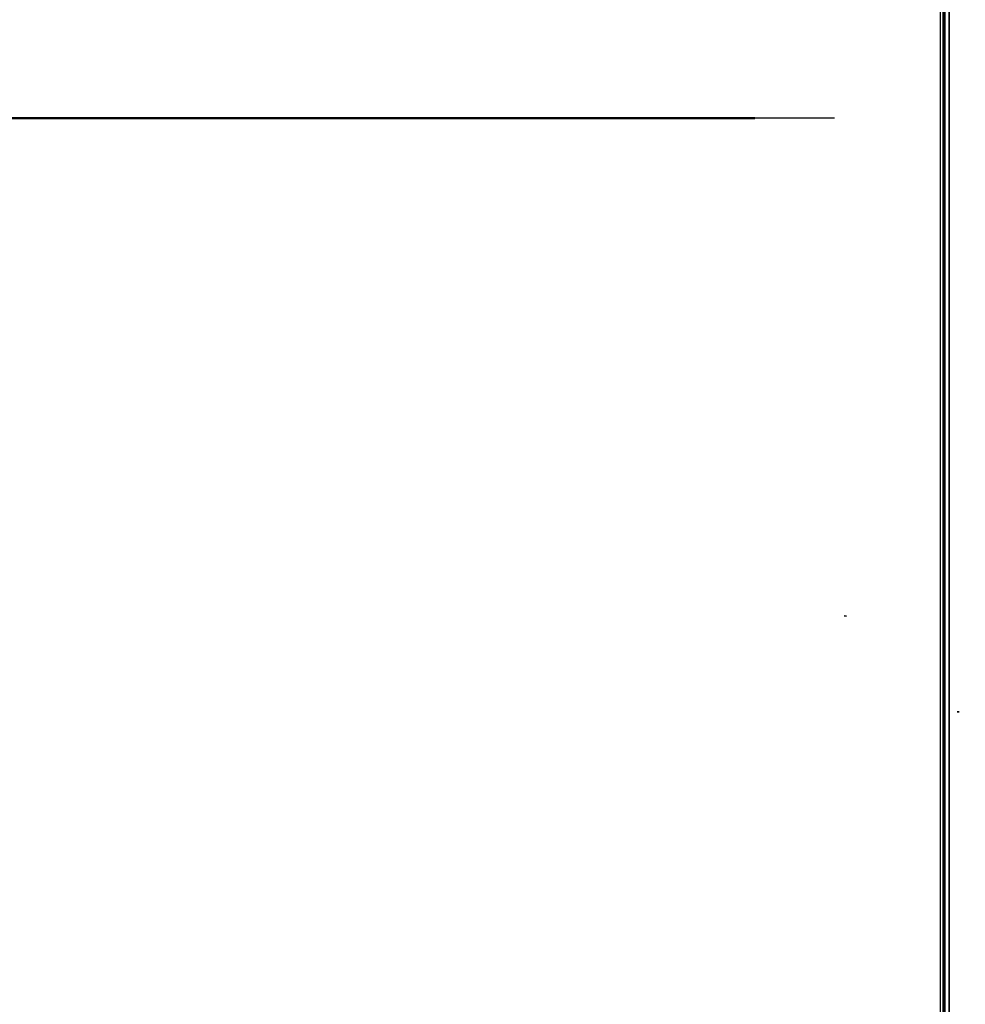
# Model space of a CAD drawing. Header units: millimetres. Extents: x -6858 to 6858, y -375 to 4365.
# Tile 59 of 97: x 1196 to 1303, y 2623 to 2735. Entities that reach past the tile are written whole.
import ezdxf

# ---------------------------------------------------------------- set-up
doc = ezdxf.new("R2010")
doc.units = ezdxf.units.MM
doc.header["$LTSCALE"] = 15
doc.linetypes.add('CHAIN', pattern=[0.3543, 0.2362, -0.0295, 0.0591, -0.0295])
for name, color, linetype, lineweight in [('_Sichtbarkanten', 7, 'Continuous', 25), ('Bemaßung (ISO)', 7, 'Continuous', 25), ('Schnittlinie (ISO)', 7, 'CHAIN', 25), ('Sichtbar schmal (ISO)', 7, 'Continuous', 35)]:
    doc.layers.add(name, color=color, linetype=linetype, lineweight=lineweight)
doc.styles.add('Notiztext (ISO)', font='verdana.ttf')
doc.dimstyles.new('wedi USA', dxfattribs={"dimscale": 15, "dimtxt": 2.5, "dimasz": 4, "dimexe": 2, "dimexo": 0.8, "dimgap": 0.3, "dimtad": 1, "dimdec": 1, "dimrnd": 1e-08, "dimtxsty": 'Notiztext (ISO)', "dimcen": 0.09, "dimclrd": 7, "dimclre": 7, "dimclrt": 256, "dimadec": 0, "dimazin": 2, "dimtfac": 0.6, "dimtmove": 0, "dimatfit": 3, "dimfxl": 1, "dimtolj": 1, "dimlwd": -1, "dimlwe": -1, "dimarcsym": 0})

# ---------------------------------------------------------------- blocks, each defined once
blk = doc.blocks.new('2DTransSchnitt0')
at = {"layer": 'Schnittlinie (ISO)', "linetype": 'Continuous', "lineweight": 50}
blk.add_line((70.2871, 181.5847), (85.2871, 181.5847), dxfattribs=at)
blk = doc.blocks.new('*D112')
at = {"layer": 'Bemaßung (ISO)', "color": 7, "transparency": 16777216}
for p, q in [((1288.35, 2723.77), (847.84, 2723.77)), ((877.84, 2021.77), (877.84, 2663.77)), ((1166.45, 1961.77), (847.84, 1961.77))]:
    blk.add_line(p, q, dxfattribs=at)
for points in [[(867.84, 2663.77), (887.84, 2663.77), (877.84, 2723.77)], [(867.84, 2021.77), (887.84, 2021.77), (877.84, 1961.77)]]:
    blk.add_solid(points, dxfattribs=at)
at = {"layer": 'Defpoints', "color": 0, "transparency": 16777216}
for p in [(877.84, 2723.77), (1300.35, 2723.77), (1178.45, 1961.77)]:
    blk.add_point(p, dxfattribs=at)
at = {"layer": 'Bemaßung (ISO)', "transparency": 16777216, "insert": (824.28, 2220.52), "char_height": 37.5, "attachment_point": 1, "rotation": 90, "style": 'Notiztext (ISO)'}
blk.add_mtext('\\A1;762 [30]"', dxfattribs=at)
blk = doc.blocks.new('*D115')
at = {"layer": 'Bemaßung (ISO)', "color": 7, "transparency": 16777216}
for p, q in [((1293.86, 3273.06), (972.58, 3273.06)), ((1002.58, 2233.27), (1002.58, 3213.06)), ((1290.67, 2173.27), (972.58, 2173.27))]:
    blk.add_line(p, q, dxfattribs=at)
for points in [[(992.58, 3213.06), (1012.58, 3213.06), (1002.58, 3273.06)], [(992.58, 2233.27), (1012.58, 2233.27), (1002.58, 2173.27)]]:
    blk.add_solid(points, dxfattribs=at)
at = {"layer": 'Defpoints', "color": 0, "transparency": 16777216}
for p in [(1002.58, 3273.06), (1305.86, 3273.06), (1302.67, 2173.27)]:
    blk.add_point(p, dxfattribs=at)
at = {"layer": 'Bemaßung (ISO)', "transparency": 16777216, "insert": (949.02, 2506.74), "char_height": 37.5, "attachment_point": 1, "rotation": 90, "style": 'Notiztext (ISO)'}
blk.add_mtext('\\A1;1099,8 [43 1/4]"', dxfattribs=at)

msp = doc.modelspace()

# ---------------------------------------------------------------- linework, layer by layer
at = {"layer": '_Sichtbarkanten'}
msp.add_line((1300.35, 2177.07), (1300.35, 3270.47), dxfattribs=at)
at = {"layer": 'Sichtbar schmal (ISO)'}
for p, q in [((1300.68, 3271.25), (1300.68, 2176.29)), ((1300.84, 2176.46), (1300.84, 3271.08)), ((1301.34, 3271.08), (1301.34, 2176.46)), ((1289.46, 2667.33), (1289.71, 2667.28)), ((1302.49, 2656.45), (1302.24, 2656.44))]:
    msp.add_line(p, q, dxfattribs=at)

# ---------------------------------------------------------------- block references
at = {"layer": 'Schnittlinie (ISO)', "xscale": 15, "yscale": 15, "zscale": 15}
msp.add_blockref('2DTransSchnitt0', (0, 0), dxfattribs=at)

# ---------------------------------------------------------------- dimensions: what is measured, and where the dimension line sits
at = {"layer": 'Bemaßung (ISO)', "color": 7}
for base, p1, p2, picture, middle in [((1002.58, 3273.06), (1302.67, 2173.27), (1305.86, 3273.06), '*D115', (1002.58, 2723.16)), ((877.84, 2723.77), (1178.45, 1961.77), (1300.35, 2723.77), '*D112', (877.84, 2342.77))]:
    dim = msp.add_linear_dim(base=base, p1=p1, p2=p2, angle=90, text='<>"', dimstyle='wedi USA', override={"dimgap": 0.3, "dimdec": 1, "dimtol": 0, "dimlim": 0, "dimtp": 0, "dimtm": 0, "dimtdec": 2, "dimtofl": 0, "dimatfit": 1}, dxfattribs=at)
    dim.commit()
    dim.dimension.update_dxf_attribs({"geometry": picture, "text_midpoint": middle, "dimtype": 160})

doc.saveas('drawing.dxf')
